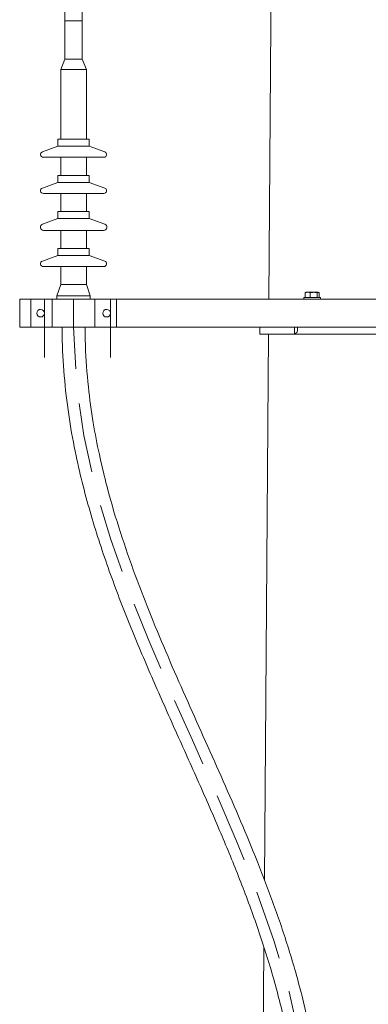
# Model space of a CAD drawing. Header units: millimetres. Extents: x -2674 to -2203, y -551 to -52.
# Tile 79 of 138: x -2295.65 to -2290.64, y -114.98 to -100.83. Entities that reach past the tile are written whole.
import ezdxf

# ---------------------------------------------------------------- set-up
doc = ezdxf.new("R2010")
doc.units = ezdxf.units.MM
doc.linetypes.add('New Line3', pattern=[1.5, 1, -0.5])
doc.layers.add('layer 1', color=7, linetype='Continuous')

msp = doc.modelspace()

# ---------------------------------------------------------------- linework, layer by layer
at = {"layer": 'layer 1', "lineweight": 9}
for points in [[(-2291.965, -90.351), (-2291.965, -90.351), (-2292.074, -104.851), (-2292.074, -104.851)], [(-2295.002, -100.551), (-2295.002, -100.551), (-2295.002, -100.851), (-2295.002, -100.851)], [(-2294.752, -100.851), (-2294.752, -100.851), (-2294.752, -100.551), (-2294.752, -100.551)], [(-2294.752, -100.851), (-2294.752, -100.851), (-2295.002, -100.851), (-2295.002, -100.851)], [(-2295.002, -100.851), (-2295.002, -100.851), (-2295.002, -101.401), (-2295.002, -101.401)], [(-2295.002, -100.851), (-2295.002, -100.851), (-2294.752, -100.851), (-2294.752, -100.851)], [(-2294.752, -101.401), (-2294.752, -101.401), (-2294.752, -100.851), (-2294.752, -100.851)], [(-2295.002, -101.401), (-2295.002, -101.401), (-2295.062, -101.551), (-2295.062, -101.551)], [(-2294.752, -101.401), (-2294.752, -101.401), (-2295.002, -101.401), (-2295.002, -101.401)], [(-2294.692, -101.551), (-2294.692, -101.551), (-2294.752, -101.401), (-2294.752, -101.401)], [(-2294.692, -101.551), (-2294.692, -101.551), (-2295.062, -101.551), (-2295.062, -101.551)], [(-2295.062, -101.551), (-2295.062, -101.551), (-2295.062, -102.551), (-2295.062, -102.551)], [(-2294.692, -102.551), (-2294.692, -102.551), (-2294.692, -101.551), (-2294.692, -101.551)], [(-2294.652, -102.551), (-2294.652, -102.551), (-2295.102, -102.551), (-2295.102, -102.551)], [(-2295.102, -102.551), (-2295.102, -102.551), (-2295.102, -102.651), (-2295.102, -102.651)], [(-2294.652, -102.651), (-2294.652, -102.651), (-2294.652, -102.551), (-2294.652, -102.551)], [(-2295.102, -102.651), (-2295.102, -102.651), (-2295.325, -102.733), (-2295.325, -102.733)], [(-2294.652, -102.651), (-2294.652, -102.651), (-2295.102, -102.651), (-2295.102, -102.651)], [(-2294.428, -102.733), (-2294.428, -102.733), (-2294.652, -102.651), (-2294.652, -102.651)], [(-2294.442, -102.811), (-2294.442, -102.811), (-2295.311, -102.811), (-2295.311, -102.811)], [(-2295.062, -102.811), (-2295.062, -102.811), (-2295.062, -103.071), (-2295.062, -103.071)], [(-2294.692, -103.071), (-2294.692, -103.071), (-2294.692, -102.811), (-2294.692, -102.811)], [(-2294.652, -103.071), (-2294.652, -103.071), (-2295.102, -103.071), (-2295.102, -103.071)], [(-2295.102, -103.071), (-2295.102, -103.071), (-2295.102, -103.171), (-2295.102, -103.171)], [(-2294.652, -103.171), (-2294.652, -103.171), (-2294.652, -103.071), (-2294.652, -103.071)], [(-2295.102, -103.171), (-2295.102, -103.171), (-2295.325, -103.253), (-2295.325, -103.253)], [(-2294.652, -103.171), (-2294.652, -103.171), (-2295.102, -103.171), (-2295.102, -103.171)], [(-2294.428, -103.253), (-2294.428, -103.253), (-2294.652, -103.171), (-2294.652, -103.171)], [(-2294.442, -103.331), (-2294.442, -103.331), (-2295.311, -103.331), (-2295.311, -103.331)], [(-2295.062, -103.331), (-2295.062, -103.331), (-2295.062, -103.591), (-2295.062, -103.591)], [(-2294.692, -103.591), (-2294.692, -103.591), (-2294.692, -103.331), (-2294.692, -103.331)], [(-2295.102, -103.691), (-2295.102, -103.691), (-2295.324, -103.773), (-2295.324, -103.773)], [(-2294.652, -103.591), (-2294.652, -103.591), (-2295.102, -103.591), (-2295.102, -103.591)], [(-2295.102, -103.591), (-2295.102, -103.591), (-2295.102, -103.691), (-2295.102, -103.691)], [(-2294.652, -103.691), (-2294.652, -103.691), (-2295.102, -103.691), (-2295.102, -103.691)], [(-2294.652, -103.691), (-2294.652, -103.691), (-2294.652, -103.591), (-2294.652, -103.591)], [(-2294.429, -103.773), (-2294.429, -103.773), (-2294.652, -103.691), (-2294.652, -103.691)], [(-2294.445, -103.861), (-2294.445, -103.861), (-2295.309, -103.861), (-2295.309, -103.861)], [(-2295.062, -103.861), (-2295.062, -103.861), (-2295.062, -104.121), (-2295.062, -104.121)], [(-2294.692, -104.121), (-2294.692, -104.121), (-2294.692, -103.861), (-2294.692, -103.861)], [(-2294.652, -104.121), (-2294.652, -104.121), (-2295.102, -104.121), (-2295.102, -104.121)], [(-2295.102, -104.121), (-2295.102, -104.121), (-2295.102, -104.221), (-2295.102, -104.221)], [(-2294.652, -104.221), (-2294.652, -104.221), (-2294.652, -104.121), (-2294.652, -104.121)], [(-2295.102, -104.221), (-2295.102, -104.221), (-2295.324, -104.302), (-2295.324, -104.302)], [(-2294.652, -104.221), (-2294.652, -104.221), (-2295.102, -104.221), (-2295.102, -104.221)], [(-2294.429, -104.302), (-2294.429, -104.302), (-2294.652, -104.221), (-2294.652, -104.221)], [(-2294.443, -104.381), (-2294.443, -104.381), (-2295.311, -104.381), (-2295.311, -104.381)], [(-2295.062, -104.381), (-2295.062, -104.381), (-2295.062, -104.641), (-2295.062, -104.641)], [(-2294.692, -104.641), (-2294.692, -104.641), (-2294.692, -104.381), (-2294.692, -104.381)], [(-2295.062, -104.641), (-2295.062, -104.641), (-2295.117, -104.801), (-2295.117, -104.801)], [(-2294.692, -104.641), (-2294.692, -104.641), (-2295.062, -104.641), (-2295.062, -104.641)], [(-2294.637, -104.801), (-2294.637, -104.801), (-2294.692, -104.641), (-2294.692, -104.641)], [(-2295.651, -105.251), (-2295.651, -105.251), (-2295.651, -104.851), (-2295.651, -104.851)], [(-2295.651, -104.851), (-2295.651, -104.851), (-2295.491, -104.851), (-2295.491, -104.851)], [(-2295.491, -104.851), (-2295.491, -104.851), (-2295.183, -104.851), (-2295.183, -104.851)], [(-2295.491, -104.851), (-2295.491, -104.851), (-2295.491, -105.251), (-2295.491, -105.251)], [(-2295.183, -104.851), (-2295.183, -104.851), (-2294.57, -104.851), (-2294.57, -104.851)], [(-2295.183, -104.851), (-2295.183, -104.851), (-2295.183, -105.251), (-2295.183, -105.251)], [(-2294.637, -104.801), (-2294.637, -104.801), (-2295.117, -104.801), (-2295.117, -104.801)], [(-2295.117, -104.801), (-2295.117, -104.801), (-2295.117, -104.851), (-2295.117, -104.851)], [(-2294.637, -104.851), (-2294.637, -104.851), (-2294.637, -104.801), (-2294.637, -104.801)], [(-2294.57, -104.851), (-2294.57, -104.851), (-2294.57, -105.251), (-2294.57, -105.251)], [(-2294.57, -104.851), (-2294.57, -104.851), (-2294.261, -104.851), (-2294.261, -104.851)], [(-2294.261, -104.851), (-2294.261, -104.851), (-2286.791, -104.851), (-2286.791, -104.851)], [(-2294.261, -104.851), (-2294.261, -104.851), (-2294.261, -105.251), (-2294.261, -105.251)], [(-2291.571, -104.826), (-2291.571, -104.826), (-2291.331, -104.826), (-2291.331, -104.826)], [(-2291.571, -104.826), (-2291.571, -104.826), (-2291.571, -104.851), (-2291.571, -104.851)], [(-2291.551, -104.76), (-2291.551, -104.76), (-2291.514, -104.751), (-2291.514, -104.751)], [(-2291.551, -104.76), (-2291.551, -104.76), (-2291.551, -104.826), (-2291.551, -104.826)], [(-2291.514, -104.751), (-2291.514, -104.751), (-2291.541, -104.751), (-2291.541, -104.751)], [(-2291.426, -104.751), (-2291.426, -104.751), (-2291.514, -104.751), (-2291.514, -104.751)], [(-2291.476, -104.76), (-2291.488, -104.754), (-2291.501, -104.752), (-2291.514, -104.751)], [(-2291.426, -104.751), (-2291.443, -104.752), (-2291.46, -104.754), (-2291.476, -104.76)], [(-2291.476, -104.76), (-2291.476, -104.76), (-2291.476, -104.826), (-2291.476, -104.826)], [(-2291.364, -104.751), (-2291.364, -104.751), (-2291.426, -104.751), (-2291.426, -104.751)], [(-2291.376, -104.76), (-2291.393, -104.754), (-2291.409, -104.752), (-2291.426, -104.751)], [(-2291.376, -104.76), (-2291.376, -104.76), (-2291.364, -104.751), (-2291.364, -104.751)], [(-2291.376, -104.76), (-2291.376, -104.76), (-2291.376, -104.826), (-2291.376, -104.826)], [(-2291.351, -104.76), (-2291.351, -104.76), (-2291.351, -104.826), (-2291.351, -104.826)], [(-2291.331, -104.851), (-2291.331, -104.851), (-2291.331, -104.826), (-2291.331, -104.826)], [(-2295.651, -105.251), (-2295.651, -105.251), (-2295.491, -105.251), (-2295.491, -105.251)], [(-2295.491, -105.251), (-2295.491, -105.251), (-2295.183, -105.251), (-2295.183, -105.251)], [(-2295.183, -105.251), (-2295.183, -105.251), (-2294.57, -105.251), (-2294.57, -105.251)], [(-2294.57, -105.251), (-2294.57, -105.251), (-2294.261, -105.251), (-2294.261, -105.251)], [(-2294.261, -105.251), (-2294.261, -105.251), (-2286.791, -105.251), (-2286.791, -105.251)], [(-2292.201, -105.251), (-2292.201, -105.251), (-2292.201, -105.316), (-2292.201, -105.316)], [(-2291.701, -105.251), (-2291.701, -105.251), (-2291.701, -105.341), (-2291.701, -105.341)], [(-2291.661, -105.306), (-2291.661, -105.306), (-2291.661, -105.251), (-2291.661, -105.251)], [(-2292.201, -105.316), (-2292.201, -105.316), (-2292.201, -105.351), (-2292.201, -105.351)], [(-2288.601, -105.351), (-2288.601, -105.351), (-2292.201, -105.351), (-2292.201, -105.351)], [(-2292.077, -105.351), (-2292.077, -105.351), (-2292.136, -113.196), (-2292.136, -113.196)], [(-2291.701, -105.341), (-2291.701, -105.341), (-2291.696, -105.341), (-2291.696, -105.341)], [(-2291.696, -105.341), (-2291.677, -105.341), (-2291.661, -105.326), (-2291.661, -105.307)], [(-2292.143, -114.171), (-2292.143, -114.171), (-2292.163, -116.851), (-2292.163, -116.851)]]:
    msp.add_open_spline(points, degree=3, dxfattribs=at)
for points, knots in [([(-2295.325, -102.733), (-2295.344, -102.74), (-2295.355, -102.759), (-2295.351, -102.778), (-2295.351, -102.778), (-2295.348, -102.797), (-2295.331, -102.811), (-2295.311, -102.811)], [0, 0, 0, 0, 0.333333, 0.333333, 0.333333, 0.333333, 1, 1, 1, 1]), ([(-2294.442, -102.811), (-2294.422, -102.811), (-2294.406, -102.797), (-2294.402, -102.778), (-2294.402, -102.778), (-2294.399, -102.759), (-2294.41, -102.74), (-2294.428, -102.733)], [0, 0, 0, 0, 0.333333, 0.333333, 0.333333, 0.333333, 1, 1, 1, 1]), ([(-2295.325, -103.253), (-2295.344, -103.26), (-2295.355, -103.279), (-2295.351, -103.298), (-2295.351, -103.298), (-2295.348, -103.317), (-2295.331, -103.331), (-2295.311, -103.331)], [0, 0, 0, 0, 0.333333, 0.333333, 0.333333, 0.333333, 1, 1, 1, 1]), ([(-2294.442, -103.331), (-2294.423, -103.331), (-2294.406, -103.317), (-2294.402, -103.298), (-2294.402, -103.298), (-2294.399, -103.279), (-2294.41, -103.26), (-2294.428, -103.253)], [0, 0, 0, 0, 0.333333, 0.333333, 0.333333, 0.333333, 1, 1, 1, 1]), ([(-2295.324, -103.773), (-2295.345, -103.78), (-2295.358, -103.802), (-2295.354, -103.823), (-2295.354, -103.823), (-2295.35, -103.845), (-2295.331, -103.861), (-2295.309, -103.861)], [0, 0, 0, 0, 0.333333, 0.333333, 0.333333, 0.333333, 1, 1, 1, 1]), ([(-2294.445, -103.861), (-2294.422, -103.861), (-2294.404, -103.845), (-2294.4, -103.823), (-2294.4, -103.823), (-2294.396, -103.802), (-2294.408, -103.78), (-2294.429, -103.773)], [0, 0, 0, 0, 0.333333, 0.333333, 0.333333, 0.333333, 1, 1, 1, 1]), ([(-2295.296, -105.051), (-2295.296, -105.021), (-2295.321, -104.997), (-2295.351, -104.996), (-2295.351, -104.996), (-2295.381, -104.996), (-2295.406, -105.021), (-2295.406, -105.051), (-2295.406, -105.051), (-2295.406, -105.082), (-2295.381, -105.106), (-2295.351, -105.106), (-2295.351, -105.106), (-2295.321, -105.107), (-2295.296, -105.082), (-2295.296, -105.052), (-2295.296, -104.143), (-2295.296, -106.869), (-2295.296, -105.051)], [0, 0, 0, 0, 0.2, 0.2, 0.2, 0.2, 0.4, 0.4, 0.4, 0.4, 0.6, 0.6, 0.6, 0.6, 1, 1, 1, 1.00001, 1.00001, 1.00001, 1.00001]), ([(-2294.346, -105.051), (-2294.346, -105.021), (-2294.371, -104.997), (-2294.401, -104.996), (-2294.401, -104.996), (-2294.432, -104.996), (-2294.456, -105.021), (-2294.456, -105.051), (-2294.456, -105.051), (-2294.456, -105.082), (-2294.432, -105.106), (-2294.401, -105.106), (-2294.401, -105.106), (-2294.371, -105.107), (-2294.346, -105.082), (-2294.346, -105.052), (-2294.346, -104.143), (-2294.346, -106.869), (-2294.346, -105.051)], [0, 0, 0, 0, 0.2, 0.2, 0.2, 0.2, 0.4, 0.4, 0.4, 0.4, 0.6, 0.6, 0.6, 0.6, 1, 1, 1, 1.00001, 1.00001, 1.00001, 1.00001]), ([(-2295.324, -104.302), (-2295.343, -104.309), (-2295.354, -104.328), (-2295.351, -104.347), (-2295.351, -104.347), (-2295.347, -104.367), (-2295.33, -104.381), (-2295.311, -104.381)], [0, 0, 0, 0, 0.333333, 0.333333, 0.333333, 0.333333, 1, 1, 1, 1]), ([(-2294.443, -104.381), (-2294.423, -104.381), (-2294.406, -104.367), (-2294.403, -104.347), (-2294.403, -104.347), (-2294.399, -104.328), (-2294.41, -104.309), (-2294.429, -104.302)], [0, 0, 0, 0, 0.333333, 0.333333, 0.333333, 0.333333, 1, 1, 1, 1]), ([(-2291.538, -104.751), (-2291.539, -104.751), (-2291.54, -104.752), (-2291.541, -104.752), (-2291.541, -104.752), (-2291.543, -104.752), (-2291.544, -104.753), (-2291.545, -104.754), (-2291.545, -104.754), (-2291.547, -104.755), (-2291.549, -104.757), (-2291.551, -104.76)], [0, 0, 0, 0, 0.25, 0.25, 0.25, 0.25, 0.5, 0.5, 0.5, 0.5, 1, 1, 1, 1]), ([(-2291.364, -104.751), (-2291.363, -104.751), (-2291.362, -104.752), (-2291.361, -104.752), (-2291.361, -104.752), (-2291.359, -104.752), (-2291.358, -104.753), (-2291.357, -104.754), (-2291.357, -104.754), (-2291.355, -104.755), (-2291.353, -104.757), (-2291.351, -104.76)], [0, 0, 0, 0, 0.25, 0.25, 0.25, 0.25, 0.5, 0.5, 0.5, 0.5, 1, 1, 1, 1]), ([(-2295.042, -105.252), (-2295.042, -105.317), (-2295.041, -105.382), (-2295.039, -105.449), (-2295.039, -105.449), (-2295.034, -105.636), (-2295.023, -105.832), (-2295.005, -106.025), (-2295.005, -106.025), (-2294.988, -106.211), (-2294.965, -106.393), (-2294.937, -106.574), (-2294.937, -106.574), (-2294.91, -106.751), (-2294.878, -106.927), (-2294.841, -107.1), (-2294.841, -107.1), (-2294.78, -107.39), (-2294.707, -107.675), (-2294.625, -107.955), (-2294.625, -107.955), (-2294.545, -108.227), (-2294.457, -108.494), (-2294.364, -108.757), (-2294.364, -108.757), (-2294.27, -109.019), (-2294.172, -109.275), (-2294.069, -109.529), (-2294.069, -109.529), (-2293.968, -109.781), (-2293.862, -110.03), (-2293.755, -110.277), (-2293.755, -110.277), (-2293.648, -110.523), (-2293.539, -110.768), (-2293.43, -111.013), (-2293.43, -111.013), (-2293.32, -111.257), (-2293.21, -111.502), (-2293.101, -111.747), (-2293.101, -111.747), (-2292.992, -111.991), (-2292.884, -112.237), (-2292.779, -112.485), (-2292.779, -112.485), (-2292.686, -112.703), (-2292.595, -112.923), (-2292.508, -113.145), (-2292.508, -113.145), (-2292.42, -113.368), (-2292.335, -113.594), (-2292.255, -113.823), (-2292.255, -113.823), (-2292.174, -114.056), (-2292.097, -114.293), (-2292.027, -114.533), (-2292.027, -114.533), (-2291.993, -114.65), (-2291.961, -114.767), (-2291.931, -114.885), (-2291.931, -114.885), (-2291.9, -115.005), (-2291.871, -115.125), (-2291.844, -115.247), (-2291.844, -115.247), (-2291.817, -115.371), (-2291.792, -115.496), (-2291.769, -115.622), (-2291.769, -115.622), (-2291.747, -115.745), (-2291.727, -115.87), (-2291.71, -115.995), (-2291.71, -115.995), (-2291.695, -116.101), (-2291.682, -116.208), (-2291.672, -116.315), (-2291.672, -116.315), (-2291.657, -116.463), (-2291.646, -116.612), (-2291.639, -116.761)], [0, 0, 0, 0, 0.047619, 0.047619, 0.047619, 0.047619, 0.095238, 0.095238, 0.095238, 0.095238, 0.142857, 0.142857, 0.142857, 0.142857, 0.190476, 0.190476, 0.190476, 0.190476, 0.238095, 0.238095, 0.238095, 0.238095, 0.285714, 0.285714, 0.285714, 0.285714, 0.333333, 0.333333, 0.333333, 0.333333, 0.380952, 0.380952, 0.380952, 0.380952, 0.428571, 0.428571, 0.428571, 0.428571, 0.47619, 0.47619, 0.47619, 0.47619, 0.52381, 0.52381, 0.52381, 0.52381, 0.571429, 0.571429, 0.571429, 0.571429, 0.619048, 0.619048, 0.619048, 0.619048, 0.666667, 0.666667, 0.666667, 0.666667, 0.714286, 0.714286, 0.714286, 0.714286, 0.761905, 0.761905, 0.761905, 0.761905, 0.809524, 0.809524, 0.809524, 0.809524, 0.857143, 0.857143, 0.857143, 0.857143, 0.904762, 0.904762, 0.904762, 0.904762, 1, 1, 1, 1]), ([(-2291.309, -116.761), (-2291.312, -116.704), (-2291.314, -116.647), (-2291.318, -116.59), (-2291.318, -116.59), (-2291.33, -116.395), (-2291.35, -116.202), (-2291.375, -116.01), (-2291.375, -116.01), (-2291.403, -115.797), (-2291.438, -115.586), (-2291.48, -115.378), (-2291.48, -115.378), (-2291.525, -115.148), (-2291.579, -114.921), (-2291.639, -114.698), (-2291.639, -114.698), (-2291.7, -114.47), (-2291.767, -114.246), (-2291.839, -114.025), (-2291.839, -114.025), (-2291.909, -113.81), (-2291.983, -113.599), (-2292.061, -113.39), (-2292.061, -113.39), (-2292.136, -113.187), (-2292.214, -112.987), (-2292.295, -112.789), (-2292.295, -112.789), (-2292.454, -112.399), (-2292.621, -112.015), (-2292.79, -111.634), (-2292.79, -111.634), (-2292.96, -111.252), (-2293.132, -110.872), (-2293.301, -110.49), (-2293.301, -110.49), (-2293.47, -110.109), (-2293.636, -109.724), (-2293.792, -109.333), (-2293.792, -109.333), (-2293.871, -109.137), (-2293.946, -108.94), (-2294.019, -108.741), (-2294.019, -108.741), (-2294.092, -108.538), (-2294.163, -108.333), (-2294.228, -108.125), (-2294.228, -108.125), (-2294.295, -107.915), (-2294.357, -107.701), (-2294.412, -107.484), (-2294.412, -107.484), (-2294.446, -107.351), (-2294.478, -107.217), (-2294.507, -107.082), (-2294.507, -107.082), (-2294.54, -106.932), (-2294.569, -106.781), (-2294.594, -106.628), (-2294.594, -106.628), (-2294.623, -106.457), (-2294.647, -106.285), (-2294.665, -106.11), (-2294.665, -106.11), (-2294.686, -105.914), (-2294.7, -105.714), (-2294.707, -105.522), (-2294.707, -105.522), (-2294.71, -105.431), (-2294.712, -105.342), (-2294.713, -105.252)], [0, 0, 0, 0, 0.052632, 0.052632, 0.052632, 0.052632, 0.105263, 0.105263, 0.105263, 0.105263, 0.157895, 0.157895, 0.157895, 0.157895, 0.210526, 0.210526, 0.210526, 0.210526, 0.263158, 0.263158, 0.263158, 0.263158, 0.315789, 0.315789, 0.315789, 0.315789, 0.368421, 0.368421, 0.368421, 0.368421, 0.421053, 0.421053, 0.421053, 0.421053, 0.473684, 0.473684, 0.473684, 0.473684, 0.526316, 0.526316, 0.526316, 0.526316, 0.578947, 0.578947, 0.578947, 0.578947, 0.631579, 0.631579, 0.631579, 0.631579, 0.684211, 0.684211, 0.684211, 0.684211, 0.736842, 0.736842, 0.736842, 0.736842, 0.789474, 0.789474, 0.789474, 0.789474, 0.842105, 0.842105, 0.842105, 0.842105, 0.894737, 0.894737, 0.894737, 0.894737, 1, 1, 1, 1])]:
    msp.add_open_spline(points, degree=3, knots=knots, dxfattribs=at)
at = {"layer": 'layer 1', "linetype": 'New Line3', "lineweight": 9}
msp.add_open_spline([(-2294.876, -104.851), (-2294.876, -104.985), (-2294.876, -105.118), (-2294.876, -105.251), (-2294.876, -105.251), (-2294.876, -109.518), (-2291.466, -112.854), (-2291.466, -117.12), (-2291.466, -117.12), (-2291.466, -117.126), (-2291.466, -117.131), (-2291.466, -117.136), (-2291.466, -117.136), (-2291.466, -122.265), (-2291.466, -127.392), (-2291.466, -132.52), (-2291.466, -132.52), (-2291.466, -132.526), (-2291.466, -132.531), (-2291.466, -132.536), (-2291.466, -132.536), (-2291.466, -134.95), (-2290.401, -137.249), (-2290.401, -139.663), (-2290.401, -139.663), (-2290.401, -149.663), (-2290.401, -159.663), (-2290.401, -169.663)], degree=3, knots=[0, 0, 0, 0, 0.125, 0.125, 0.125, 0.125, 0.25, 0.25, 0.25, 0.25, 0.375, 0.375, 0.375, 0.375, 0.5, 0.5, 0.5, 0.5, 0.625, 0.625, 0.625, 0.625, 0.75, 0.75, 0.75, 0.75, 1, 1, 1, 1], dxfattribs=at)

doc.saveas('drawing.dxf')
